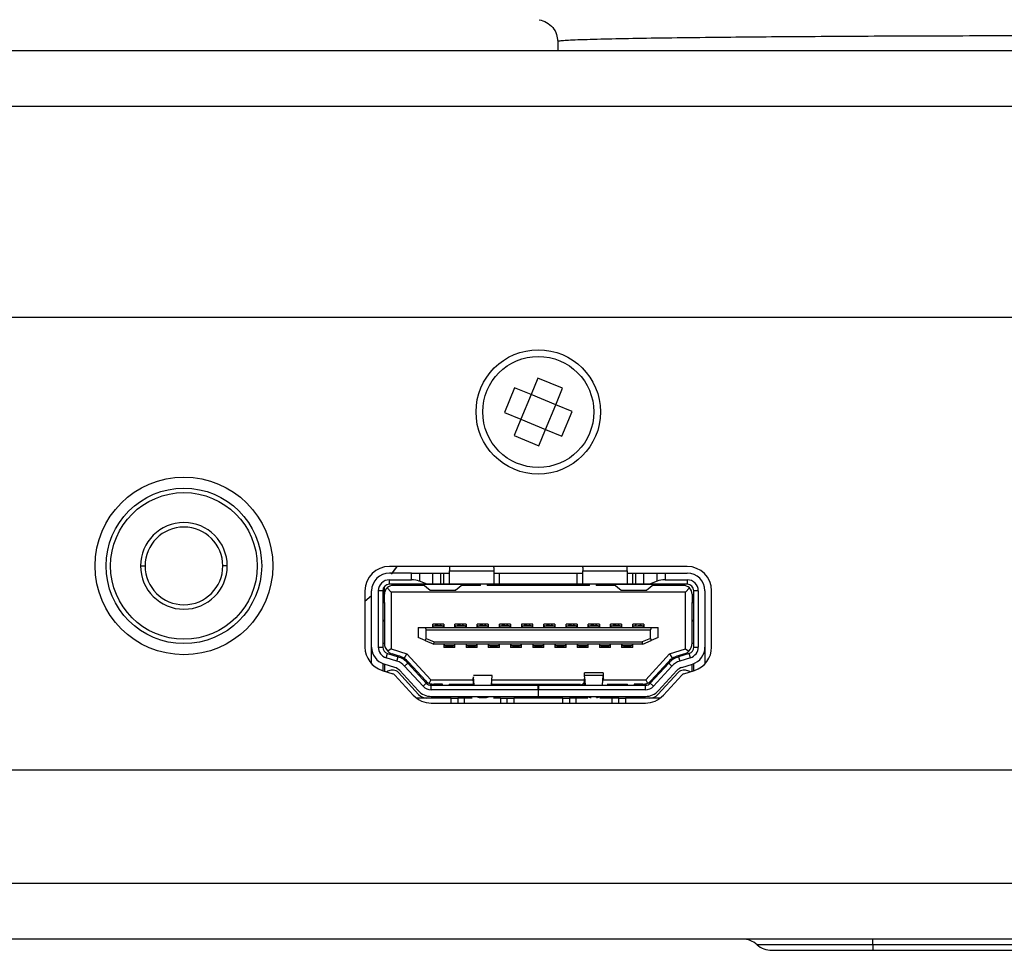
# Model space of a CAD drawing. Header units: millimetres. Extents: x 36 to 747, y 24 to 484.
# Tile 10 of 14: x 561 to 605, y 302 to 344. Entities that reach past the tile are written whole.
import ezdxf

# ---------------------------------------------------------------- set-up
doc = ezdxf.new("R2010")
doc.units = ezdxf.units.MM

msp = doc.modelspace()

# ---------------------------------------------------------------- linework, layer by layer
at = {"color": 7, "linetype": 'Continuous', "lineweight": 25}
for p, q in [((585.097, 343.079), (585.105, 342.661)), ((534.274, 342.661), (684.274, 342.661)), ((534.274, 340.161), (684.274, 340.161)), ((538.074, 330.661), (680.474, 330.661)), ((583.159, 327.481), (582.699, 326.373)), ((583.898, 327.175), (583.159, 327.481)), ((584.205, 327.914), (583.898, 327.175)), ((585.313, 327.454), (584.205, 327.914)), ((583.898, 327.175), (583.438, 326.066)), ((585.007, 326.715), (583.898, 327.175)), ((585.007, 326.715), (585.313, 327.454)), ((584.547, 325.607), (585.007, 326.715)), ((585.746, 326.409), (585.007, 326.715)), ((582.699, 326.373), (583.438, 326.066)), ((585.286, 325.3), (585.746, 326.409)), ((583.438, 326.066), (583.132, 325.327)), ((583.438, 326.066), (584.547, 325.607)), ((583.132, 325.327), (584.24, 324.868)), ((584.24, 324.868), (584.547, 325.607)), ((584.547, 325.607), (585.286, 325.3)), ((566.324, 319.461), (566.524, 319.461)), ((570.224, 319.461), (570.024, 319.461)), ((590.922, 319.436), (577.522, 319.436)), ((578.515, 319.136), (577.522, 319.136)), ((578.515, 318.836), (578.515, 319.136)), ((578.515, 319.136), (578.869, 319.136)), ((578.869, 319.136), (579.476, 319.136)), ((578.869, 319.136), (578.869, 318.777)), ((579.476, 319.136), (579.83, 319.136)), ((579.476, 318.636), (579.476, 319.136)), ((579.83, 319.136), (579.972, 319.136)), ((579.83, 318.636), (579.83, 319.136)), ((579.972, 319.136), (580.222, 319.136)), ((579.972, 318.636), (579.972, 319.136)), ((580.222, 319.436), (580.222, 319.236)), ((580.222, 319.236), (582.222, 319.236)), ((580.222, 318.636), (580.222, 319.236)), ((582.222, 319.386), (582.222, 319.236)), ((582.222, 319.236), (582.222, 318.636)), ((582.222, 319.136), (582.472, 319.136)), ((582.472, 319.136), (585.972, 319.136)), ((582.472, 318.636), (582.472, 319.136)), ((585.972, 319.136), (586.222, 319.136)), ((585.972, 318.636), (585.972, 319.136)), ((586.222, 319.386), (586.222, 319.236)), ((586.222, 319.236), (588.222, 319.236)), ((586.222, 318.636), (586.222, 319.236)), ((588.222, 319.236), (588.222, 319.436)), ((588.222, 319.236), (588.222, 318.636)), ((588.222, 319.136), (588.472, 319.136)), ((588.472, 319.136), (588.615, 319.136)), ((588.472, 318.636), (588.472, 319.136)), ((588.615, 319.136), (588.969, 319.136)), ((588.615, 318.636), (588.615, 319.136)), ((588.969, 319.136), (589.576, 319.136)), ((588.969, 318.636), (588.969, 319.136)), ((589.576, 318.777), (589.576, 319.136)), ((589.93, 319.136), (589.93, 318.836)), ((589.93, 319.136), (590.922, 319.136)), ((577.522, 318.836), (578.515, 318.836)), ((577.522, 318.636), (577.522, 318.836)), ((579.222, 318.636), (577.522, 318.636)), ((578.372, 318.636), (578.372, 318.586)), ((578.822, 318.636), (578.822, 318.586)), ((579.222, 318.636), (578.869, 318.777)), ((579.022, 318.636), (579.022, 318.633)), ((579.022, 318.632), (579.022, 318.633)), ((579.022, 318.633), (580.822, 318.633)), ((579.022, 318.632), (579.351, 318.374)), ((579.476, 318.636), (579.222, 318.636)), ((579.83, 318.636), (579.476, 318.636)), ((579.972, 318.636), (579.83, 318.636)), ((580.222, 318.636), (579.972, 318.636)), ((582.222, 318.636), (580.222, 318.636)), ((580.494, 318.374), (580.822, 318.632)), ((580.822, 318.633), (580.822, 318.636)), ((580.822, 318.633), (580.822, 318.632)), ((581.622, 318.586), (581.622, 318.636)), ((581.922, 318.636), (581.922, 318.586)), ((582.472, 318.636), (582.222, 318.636)), ((585.972, 318.636), (582.472, 318.636)), ((583.422, 318.586), (583.422, 318.636)), ((585.022, 318.636), (585.022, 318.586)), ((586.222, 318.636), (585.972, 318.636)), ((588.222, 318.636), (586.222, 318.636)), ((586.484, 318.586), (586.484, 318.636)), ((586.522, 318.586), (586.522, 318.636)), ((586.822, 318.636), (586.822, 318.586)), ((586.984, 318.586), (586.984, 318.636)), ((587.622, 318.636), (587.622, 318.633)), ((587.622, 318.632), (587.622, 318.633)), ((587.622, 318.633), (589.422, 318.633)), ((587.622, 318.632), (587.951, 318.374)), ((588.472, 318.636), (588.222, 318.636)), ((588.615, 318.636), (588.472, 318.636)), ((588.969, 318.636), (588.615, 318.636)), ((589.222, 318.636), (588.969, 318.636)), ((589.094, 318.374), (589.422, 318.632)), ((589.576, 318.777), (589.222, 318.636)), ((590.922, 318.636), (589.222, 318.636)), ((589.422, 318.633), (589.422, 318.636)), ((589.422, 318.633), (589.422, 318.632)), ((589.622, 318.586), (589.622, 318.636)), ((589.93, 318.836), (590.922, 318.836)), ((590.072, 318.586), (590.072, 318.636)), ((590.922, 318.836), (590.922, 318.636)), ((576.422, 318.336), (576.422, 315.806)), ((576.722, 315.806), (576.722, 318.336)), ((577.022, 318.336), (577.022, 315.806)), ((577.222, 318.336), (577.022, 318.336)), ((577.222, 318.336), (577.222, 315.806)), ((577.297, 318.186), (577.297, 318.534)), ((577.297, 317.811), (577.297, 318.186)), ((577.597, 318.286), (577.415, 318.469)), ((590.847, 318.286), (577.597, 318.286)), ((577.597, 318.286), (577.597, 315.73)), ((579.082, 318.586), (577.697, 318.586)), ((579.351, 318.374), (580.494, 318.374)), ((579.359, 318.372), (579.351, 318.374)), ((579.359, 318.37), (580.486, 318.37)), ((580.494, 318.374), (580.486, 318.371)), ((581.622, 318.586), (580.763, 318.586)), ((586.522, 318.586), (581.922, 318.586)), ((587.682, 318.586), (586.822, 318.586)), ((587.951, 318.374), (589.094, 318.374)), ((587.959, 318.37), (587.951, 318.374)), ((587.959, 318.37), (589.086, 318.37)), ((589.094, 318.374), (589.086, 318.37)), ((590.747, 318.586), (589.363, 318.586)), ((590.847, 318.286), (591.03, 318.469)), ((590.847, 315.73), (590.847, 318.286)), ((591.147, 318.186), (591.147, 317.811)), ((591.422, 318.336), (591.222, 318.336)), ((591.222, 315.806), (591.222, 318.336)), ((591.422, 318.336), (591.422, 315.806)), ((591.722, 318.336), (591.722, 315.806)), ((592.022, 315.806), (592.022, 318.336)), ((576.722, 318.126), (576.422, 317.86)), ((576.722, 318.121), (576.422, 317.856)), ((577.222, 317.811), (577.297, 317.811)), ((577.297, 317.811), (577.297, 317.011)), ((591.147, 317.011), (591.147, 317.811)), ((591.147, 317.811), (591.222, 317.811)), ((577.222, 317.011), (577.297, 317.011)), ((577.222, 316.986), (577.298, 316.986)), ((577.297, 317.011), (577.297, 315.981)), ((591.147, 315.981), (591.147, 317.011)), ((591.147, 317.011), (591.222, 317.011)), ((591.147, 316.986), (591.222, 316.986)), ((578.822, 316.686), (578.822, 316.236)), ((578.822, 316.686), (579.137, 316.686)), ((579.137, 316.686), (579.172, 316.586)), ((579.137, 316.686), (589.307, 316.686)), ((579.172, 316.586), (589.272, 316.586)), ((579.172, 316.195), (579.172, 316.586)), ((579.472, 316.686), (579.472, 316.831)), ((579.972, 316.831), (579.472, 316.831)), ((579.497, 316.761), (579.472, 316.761)), ((579.497, 316.686), (579.497, 316.761)), ((579.497, 316.761), (579.947, 316.761)), ((579.642, 316.831), (579.587, 316.775)), ((579.858, 316.775), (579.802, 316.831)), ((579.947, 316.761), (579.947, 316.686)), ((579.972, 316.761), (579.947, 316.761)), ((579.972, 316.831), (579.972, 316.686)), ((580.472, 316.686), (580.472, 316.831)), ((580.972, 316.831), (580.472, 316.831)), ((580.497, 316.761), (580.472, 316.761)), ((580.497, 316.686), (580.497, 316.761)), ((580.497, 316.761), (580.947, 316.761)), ((580.642, 316.831), (580.587, 316.775)), ((580.858, 316.775), (580.802, 316.831)), ((580.947, 316.761), (580.947, 316.686)), ((580.972, 316.761), (580.947, 316.761)), ((580.972, 316.831), (580.972, 316.686)), ((581.472, 316.686), (581.472, 316.831)), ((581.972, 316.831), (581.472, 316.831)), ((581.497, 316.761), (581.472, 316.761)), ((581.497, 316.686), (581.497, 316.761)), ((581.497, 316.761), (581.947, 316.761)), ((581.642, 316.831), (581.587, 316.775)), ((581.858, 316.775), (581.802, 316.831)), ((581.947, 316.761), (581.947, 316.686)), ((581.972, 316.761), (581.947, 316.761)), ((581.972, 316.831), (581.972, 316.686)), ((582.472, 316.686), (582.472, 316.831)), ((582.972, 316.831), (582.472, 316.831)), ((582.497, 316.761), (582.472, 316.761)), ((582.497, 316.686), (582.497, 316.761)), ((582.497, 316.761), (582.947, 316.761)), ((582.642, 316.831), (582.587, 316.775)), ((582.858, 316.775), (582.802, 316.831)), ((582.947, 316.761), (582.947, 316.686)), ((582.972, 316.761), (582.947, 316.761)), ((582.972, 316.831), (582.972, 316.686)), ((583.472, 316.831), (583.472, 316.686)), ((583.972, 316.831), (583.472, 316.831)), ((583.472, 316.761), (583.497, 316.761)), ((583.497, 316.761), (583.497, 316.686)), ((583.497, 316.761), (583.947, 316.761)), ((583.642, 316.831), (583.587, 316.775)), ((583.858, 316.775), (583.802, 316.831)), ((583.947, 316.761), (583.947, 316.686)), ((583.947, 316.761), (583.972, 316.761)), ((583.972, 316.686), (583.972, 316.831)), ((584.472, 316.686), (584.472, 316.831)), ((584.972, 316.831), (584.472, 316.831)), ((584.497, 316.761), (584.472, 316.761)), ((584.497, 316.686), (584.497, 316.761)), ((584.497, 316.761), (584.947, 316.761)), ((584.642, 316.831), (584.587, 316.775)), ((584.858, 316.775), (584.802, 316.831)), ((584.947, 316.761), (584.947, 316.686)), ((584.972, 316.761), (584.947, 316.761)), ((584.972, 316.831), (584.972, 316.686)), ((585.472, 316.686), (585.472, 316.831)), ((585.972, 316.831), (585.472, 316.831)), ((585.497, 316.761), (585.472, 316.761)), ((585.497, 316.686), (585.497, 316.761)), ((585.497, 316.761), (585.947, 316.761)), ((585.642, 316.831), (585.587, 316.775)), ((585.858, 316.775), (585.802, 316.831)), ((585.947, 316.761), (585.947, 316.686)), ((585.972, 316.761), (585.947, 316.761)), ((585.972, 316.831), (585.972, 316.686)), ((586.472, 316.686), (586.472, 316.831)), ((586.972, 316.831), (586.472, 316.831)), ((586.497, 316.761), (586.472, 316.761)), ((586.497, 316.686), (586.497, 316.761)), ((586.497, 316.761), (586.947, 316.761)), ((586.642, 316.831), (586.587, 316.775)), ((586.858, 316.775), (586.802, 316.831)), ((586.947, 316.761), (586.947, 316.686)), ((586.972, 316.761), (586.947, 316.761)), ((586.972, 316.831), (586.972, 316.686)), ((587.472, 316.686), (587.472, 316.831)), ((587.972, 316.831), (587.472, 316.831)), ((587.497, 316.761), (587.472, 316.761)), ((587.497, 316.686), (587.497, 316.761)), ((587.497, 316.761), (587.947, 316.761)), ((587.642, 316.831), (587.587, 316.775)), ((587.858, 316.775), (587.802, 316.831)), ((587.947, 316.761), (587.947, 316.686)), ((587.972, 316.761), (587.947, 316.761)), ((587.972, 316.831), (587.972, 316.686)), ((588.472, 316.686), (588.472, 316.831)), ((588.972, 316.831), (588.472, 316.831)), ((588.497, 316.761), (588.472, 316.761)), ((588.497, 316.686), (588.497, 316.761)), ((588.497, 316.761), (588.947, 316.761)), ((588.642, 316.831), (588.586, 316.774)), ((588.858, 316.775), (588.802, 316.831)), ((588.947, 316.761), (588.947, 316.686)), ((588.972, 316.761), (588.947, 316.761)), ((588.972, 316.831), (588.972, 316.686)), ((589.307, 316.686), (589.272, 316.586)), ((589.272, 316.195), (589.272, 316.586)), ((589.307, 316.686), (589.622, 316.686)), ((589.622, 316.236), (589.622, 316.686)), ((577.298, 315.961), (577.222, 315.961)), ((579.137, 316.101), (578.822, 316.236)), ((579.137, 316.101), (579.172, 316.195)), ((579.137, 316.101), (579.522, 315.936)), ((579.172, 316.195), (579.543, 316.036)), ((579.522, 315.936), (579.543, 316.036)), ((579.543, 316.036), (588.902, 316.036)), ((589.272, 316.195), (588.902, 316.036)), ((588.922, 315.936), (588.902, 316.036)), ((588.922, 315.936), (589.307, 316.101)), ((589.272, 316.195), (589.307, 316.101)), ((589.622, 316.236), (589.307, 316.101)), ((591.222, 315.961), (591.147, 315.961)), ((576.722, 315.051), (576.722, 315.806)), ((577.022, 315.806), (577.222, 315.806)), ((577.372, 315.329), (577.432, 315.52)), ((577.432, 315.52), (577.917, 315.366)), ((577.597, 315.73), (577.45, 315.621)), ((577.597, 315.73), (578.312, 315.504)), ((588.922, 315.936), (579.522, 315.936)), ((579.972, 315.936), (579.972, 315.791)), ((579.972, 315.861), (579.997, 315.861)), ((580.472, 315.791), (579.972, 315.791)), ((579.997, 315.861), (579.997, 315.936)), ((580.447, 315.861), (579.997, 315.861)), ((580.087, 315.846), (580.142, 315.791)), ((580.087, 315.846), (580.358, 315.846)), ((580.097, 315.791), (580.097, 315.836)), ((580.302, 315.791), (580.358, 315.846)), ((580.347, 315.836), (580.347, 315.791)), ((580.447, 315.936), (580.447, 315.861)), ((580.447, 315.861), (580.472, 315.861)), ((580.472, 315.791), (580.472, 315.936)), ((580.972, 315.936), (580.972, 315.791)), ((580.972, 315.861), (580.997, 315.861)), ((581.472, 315.791), (580.972, 315.791)), ((580.997, 315.861), (580.997, 315.936)), ((581.447, 315.861), (580.997, 315.861)), ((581.087, 315.846), (581.142, 315.791)), ((581.097, 315.791), (581.097, 315.836)), ((581.302, 315.791), (581.358, 315.846)), ((581.347, 315.836), (581.347, 315.791)), ((581.447, 315.936), (581.447, 315.861)), ((581.447, 315.861), (581.472, 315.861)), ((581.472, 315.791), (581.472, 315.936)), ((581.972, 315.936), (581.972, 315.791)), ((581.972, 315.861), (581.997, 315.861)), ((582.472, 315.791), (581.972, 315.791)), ((581.997, 315.861), (581.997, 315.936)), ((582.447, 315.861), (581.997, 315.861)), ((582.087, 315.846), (582.142, 315.791)), ((582.097, 315.791), (582.097, 315.836)), ((582.302, 315.791), (582.358, 315.846)), ((582.347, 315.836), (582.347, 315.791)), ((582.447, 315.936), (582.447, 315.861)), ((582.447, 315.861), (582.472, 315.861)), ((582.472, 315.791), (582.472, 315.936)), ((582.972, 315.936), (582.972, 315.791)), ((582.997, 315.861), (582.972, 315.861)), ((583.472, 315.791), (582.972, 315.791)), ((582.997, 315.861), (582.997, 315.936)), ((583.447, 315.861), (582.997, 315.861)), ((583.087, 315.846), (583.142, 315.791)), ((583.097, 315.791), (583.097, 315.836)), ((583.302, 315.791), (583.358, 315.846)), ((583.347, 315.836), (583.347, 315.791)), ((583.447, 315.861), (583.447, 315.936)), ((583.472, 315.861), (583.447, 315.861)), ((583.472, 315.791), (583.472, 315.936)), ((583.972, 315.936), (583.972, 315.791)), ((583.972, 315.861), (583.997, 315.861)), ((584.472, 315.791), (583.972, 315.791)), ((583.997, 315.861), (583.997, 315.936)), ((584.447, 315.861), (583.997, 315.861)), ((584.087, 315.846), (584.142, 315.791)), ((584.097, 315.791), (584.097, 315.836)), ((584.302, 315.791), (584.358, 315.846)), ((584.347, 315.836), (584.347, 315.791)), ((584.447, 315.936), (584.447, 315.861)), ((584.447, 315.861), (584.472, 315.861)), ((584.472, 315.791), (584.472, 315.936)), ((584.972, 315.936), (584.972, 315.791)), ((584.972, 315.861), (584.997, 315.861)), ((585.472, 315.791), (584.972, 315.791)), ((584.997, 315.861), (584.997, 315.936)), ((585.447, 315.861), (584.997, 315.861)), ((585.087, 315.846), (585.142, 315.791)), ((585.087, 315.846), (585.358, 315.846)), ((585.097, 315.791), (585.097, 315.836)), ((585.302, 315.791), (585.358, 315.846)), ((585.347, 315.836), (585.347, 315.791)), ((585.447, 315.936), (585.447, 315.861)), ((585.447, 315.861), (585.472, 315.861)), ((585.472, 315.791), (585.472, 315.936)), ((585.972, 315.936), (585.972, 315.791)), ((585.972, 315.861), (585.997, 315.861)), ((586.472, 315.791), (585.972, 315.791)), ((585.997, 315.861), (585.997, 315.936)), ((586.447, 315.861), (585.997, 315.861)), ((586.087, 315.846), (586.142, 315.791)), ((586.097, 315.791), (586.097, 315.836)), ((586.302, 315.791), (586.358, 315.846)), ((586.347, 315.836), (586.347, 315.791)), ((586.447, 315.936), (586.447, 315.861)), ((586.447, 315.861), (586.472, 315.861)), ((586.472, 315.791), (586.472, 315.936)), ((586.972, 315.936), (586.972, 315.791)), ((586.972, 315.861), (586.997, 315.861)), ((587.472, 315.791), (586.972, 315.791)), ((586.997, 315.861), (586.997, 315.936)), ((587.447, 315.861), (586.997, 315.861)), ((587.087, 315.846), (587.142, 315.791)), ((587.087, 315.846), (587.358, 315.846)), ((587.097, 315.791), (587.097, 315.836)), ((587.302, 315.791), (587.358, 315.846)), ((587.347, 315.836), (587.347, 315.791)), ((587.447, 315.936), (587.447, 315.861)), ((587.447, 315.861), (587.472, 315.861)), ((587.472, 315.791), (587.472, 315.936)), ((587.972, 315.936), (587.972, 315.791)), ((587.972, 315.861), (587.997, 315.861)), ((588.472, 315.791), (587.972, 315.791)), ((587.997, 315.861), (587.997, 315.936)), ((588.447, 315.861), (587.997, 315.861)), ((588.087, 315.846), (588.142, 315.791)), ((588.097, 315.791), (588.097, 315.836)), ((588.302, 315.791), (588.358, 315.846)), ((588.347, 315.836), (588.347, 315.791)), ((588.447, 315.936), (588.447, 315.861)), ((588.447, 315.861), (588.472, 315.861)), ((588.472, 315.791), (588.472, 315.936)), ((590.133, 315.504), (590.847, 315.73)), ((591.013, 315.52), (590.528, 315.366)), ((590.847, 315.73), (590.995, 315.621)), ((591.073, 315.329), (591.013, 315.52)), ((591.222, 315.806), (591.422, 315.806)), ((591.722, 315.806), (591.722, 315.051)), ((577.857, 315.176), (577.372, 315.329)), ((577.92, 315.418), (577.647, 315.504)), ((577.857, 315.176), (577.917, 315.366)), ((578.18, 315.297), (578.312, 315.504)), ((578.353, 315.089), (578.206, 314.953)), ((578.312, 315.504), (579.382, 314.336)), ((578.353, 315.089), (579.183, 314.183)), ((579.146, 314.298), (578.399, 315.112)), ((589.063, 314.336), (590.133, 315.504)), ((589.262, 314.183), (590.092, 315.089)), ((590.046, 315.112), (589.299, 314.298)), ((590.239, 314.953), (590.092, 315.089)), ((590.133, 315.504), (590.265, 315.297)), ((590.798, 315.504), (590.525, 315.418)), ((590.528, 315.366), (590.588, 315.176)), ((591.073, 315.329), (590.588, 315.176)), ((577.191, 314.757), (577.676, 314.603)), ((577.222, 315.064), (577.222, 314.747)), ((577.767, 314.89), (577.282, 315.043)), ((577.297, 315.038), (577.297, 314.723)), ((577.707, 314.762), (577.597, 314.762)), ((577.928, 314.665), (578.837, 313.673)), ((578.815, 313.845), (577.985, 314.751)), ((579.036, 314.048), (578.206, 314.953)), ((587.148, 314.649), (586.306, 314.649)), ((587.15, 314.631), (587.15, 314.638)), ((590.239, 314.953), (589.409, 314.048)), ((589.608, 313.673), (590.517, 314.665)), ((590.46, 314.751), (589.63, 313.845)), ((590.678, 314.89), (591.163, 315.043)), ((590.847, 314.762), (590.738, 314.762)), ((590.769, 314.603), (591.254, 314.757)), ((591.147, 314.723), (591.147, 315.038)), ((591.222, 314.747), (591.222, 315.064)), ((577.764, 314.548), (578.594, 313.642)), ((579.036, 314.048), (579.183, 314.183)), ((579.382, 314.336), (579.313, 314.178)), ((579.382, 314.336), (581.296, 314.336)), ((581.299, 314.404), (581.288, 314.126)), ((581.306, 314.463), (581.299, 314.404)), ((581.304, 314.137), (581.299, 314.404)), ((582.141, 314.53), (581.308, 314.53)), ((581.331, 314.096), (581.308, 314.474)), ((582.114, 314.096), (582.141, 314.53)), ((582.129, 314.336), (586.286, 314.336)), ((586.287, 314.362), (586.28, 314.197)), ((586.287, 314.126), (586.298, 314.4)), ((586.298, 314.4), (586.304, 314.136)), ((587.141, 314.531), (586.308, 314.53)), ((586.308, 314.474), (586.308, 314.53)), ((586.308, 314.474), (586.331, 314.096)), ((587.114, 314.096), (587.141, 314.53)), ((587.129, 314.336), (589.063, 314.336)), ((589.063, 314.336), (589.132, 314.178)), ((589.409, 314.048), (589.262, 314.183)), ((589.851, 313.642), (590.681, 314.548)), ((579.404, 313.886), (579.404, 314.086)), ((579.404, 314.086), (584.212, 314.086)), ((584.212, 313.886), (579.404, 313.886)), ((579.906, 314.136), (579.514, 314.136)), ((579.906, 314.086), (579.906, 314.136)), ((580.206, 314.136), (581.288, 314.136)), ((580.206, 314.136), (580.206, 314.086)), ((581.142, 314.086), (581.307, 314.086)), ((581.222, 314.136), (581.222, 314.086)), ((581.304, 314.137), (581.307, 314.086)), ((581.331, 314.096), (581.332, 314.086)), ((582.113, 314.086), (582.114, 314.096)), ((582.114, 314.096), (582.114, 314.086)), ((582.114, 314.086), (582.302, 314.086)), ((582.115, 314.123), (582.143, 314.123)), ((582.143, 314.149), (582.117, 314.149)), ((582.143, 314.149), (582.117, 314.149)), ((582.143, 314.149), (582.143, 314.149)), ((582.143, 314.136), (586.125, 314.136)), ((582.222, 314.136), (582.222, 314.086)), ((584.212, 313.886), (584.212, 314.086)), ((584.212, 314.086), (584.232, 314.086)), ((584.212, 313.886), (584.212, 313.586)), ((584.232, 314.086), (584.232, 313.886)), ((584.232, 314.086), (589.041, 314.086)), ((589.041, 313.886), (584.232, 313.886)), ((584.232, 313.586), (584.232, 313.886)), ((586.142, 314.086), (586.143, 314.086)), ((586.269, 314.17), (586.143, 314.086)), ((587.114, 314.096), (587.114, 314.086)), ((587.32, 314.136), (588.239, 314.136)), ((588.239, 314.086), (588.239, 314.136)), ((588.931, 314.136), (588.539, 314.136)), ((588.539, 314.136), (588.539, 314.086)), ((589.041, 313.886), (589.041, 314.086)), ((580.297, 313.511), (578.738, 313.511)), ((579.404, 313.586), (584.212, 313.586)), ((580.297, 313.511), (580.597, 313.511)), ((580.897, 313.511), (580.597, 313.511)), ((580.597, 313.511), (580.597, 313.286)), ((581.241, 313.511), (580.897, 313.511)), ((581.608, 313.539), (581.837, 313.539)), ((582.522, 313.511), (582.204, 313.511)), ((582.522, 313.511), (582.822, 313.511)), ((582.822, 313.511), (583.122, 313.511)), ((582.822, 313.286), (582.822, 313.511)), ((585.322, 313.511), (583.122, 313.511)), ((584.232, 313.586), (584.212, 313.586)), ((584.232, 313.586), (589.041, 313.586)), ((585.322, 313.511), (585.622, 313.511)), ((585.922, 313.511), (585.622, 313.511)), ((585.622, 313.511), (585.622, 313.286)), ((586.448, 313.511), (585.922, 313.511)), ((587.547, 313.511), (586.997, 313.511)), ((587.847, 313.511), (587.547, 313.511)), ((587.847, 313.511), (588.147, 313.511)), ((587.847, 313.286), (587.847, 313.511)), ((589.707, 313.511), (588.147, 313.511)), ((579.404, 313.286), (589.041, 313.286)), ((680.474, 310.261), (538.074, 310.261)), ((684.274, 305.161), (534.274, 305.161)), ((684.274, 302.661), (534.274, 302.661)), ((599.274, 302.411), (599.274, 302.661)), ((599.274, 302.411), (594.069, 302.411)), ((619.274, 302.411), (599.274, 302.411)), ((599.274, 302.411), (599.274, 302.161)), ((599.274, 302.161), (619.274, 302.161)), ((604.774, 302.161), (604.774, 302.158))]:
    msp.add_line(p, q, dxfattribs=at)
at = {"color": 1, "linetype": 'Continuous', "lineweight": 25}
for p, q in [((579.722, 316.775), (579.587, 316.775)), ((579.722, 316.775), (579.858, 316.775)), ((580.722, 316.775), (580.587, 316.775)), ((580.722, 316.775), (580.858, 316.775)), ((581.722, 316.775), (581.587, 316.775)), ((581.722, 316.775), (581.858, 316.775)), ((582.722, 316.775), (582.587, 316.775)), ((582.722, 316.775), (582.858, 316.775)), ((583.722, 316.775), (583.587, 316.775)), ((583.722, 316.775), (583.858, 316.775)), ((584.722, 316.775), (584.587, 316.775)), ((584.722, 316.775), (584.858, 316.775)), ((585.722, 316.775), (585.587, 316.775)), ((585.722, 316.775), (585.858, 316.775)), ((586.722, 316.775), (586.587, 316.775)), ((586.722, 316.775), (586.858, 316.775)), ((587.722, 316.775), (587.587, 316.775)), ((587.722, 316.775), (587.858, 316.775)), ((588.722, 316.775), (588.858, 316.775)), ((581.331, 314.086), (581.331, 314.096)), ((586.143, 314.086), (586.143, 314.086)), ((580.297, 313.286), (580.297, 313.511)), ((580.897, 313.286), (580.897, 313.511)), ((581.608, 313.586), (581.608, 313.539)), ((581.837, 313.539), (581.837, 313.586)), ((582.522, 313.511), (582.522, 313.286)), ((583.122, 313.511), (583.122, 313.286)), ((585.322, 313.286), (585.322, 313.511)), ((585.922, 313.286), (585.922, 313.511)), ((586.837, 313.539), (586.837, 313.586)), ((587.547, 313.286), (587.547, 313.511)), ((588.147, 313.511), (588.147, 313.286))]:
    msp.add_line(p, q, dxfattribs=at)
at = {"color": 7, "linetype": 'Continuous', "lineweight": 25, "flags": 128}
for points in [[(577.856, 319.436), (577.84, 319.412), (577.6, 319.086)], [(577.859, 319.436), (577.84, 319.408), (577.603, 319.086)], [(582.222, 319.386), (582.227, 319.435), (582.228, 319.436)], [(586.222, 319.386), (586.218, 319.435), (586.217, 319.436)], [(589.576, 319.136), (589.612, 319.136), (589.652, 319.136), (589.694, 319.136), (589.738, 319.136), (589.784, 319.136), (589.832, 319.136), (589.881, 319.136), (589.93, 319.136)], [(581.087, 315.846), (581.097, 315.846), (581.127, 315.846), (581.171, 315.846), (581.222, 315.846), (581.274, 315.846), (581.318, 315.846), (581.348, 315.846), (581.358, 315.846)], [(582.087, 315.846), (582.097, 315.846), (582.127, 315.846), (582.171, 315.846), (582.222, 315.846), (582.274, 315.846), (582.318, 315.846), (582.348, 315.846), (582.358, 315.846)], [(583.358, 315.846), (583.348, 315.846), (583.318, 315.846), (583.274, 315.846), (583.222, 315.846), (583.171, 315.846), (583.127, 315.846), (583.097, 315.846), (583.087, 315.846)], [(584.087, 315.846), (584.097, 315.846), (584.127, 315.846), (584.171, 315.846), (584.222, 315.846), (584.274, 315.846), (584.318, 315.846), (584.348, 315.846), (584.358, 315.846)], [(586.087, 315.846), (586.097, 315.846), (586.127, 315.846), (586.171, 315.846), (586.222, 315.846), (586.274, 315.846), (586.318, 315.846), (586.348, 315.846), (586.358, 315.846)], [(588.087, 315.846), (588.097, 315.846), (588.127, 315.846), (588.171, 315.846), (588.222, 315.846), (588.274, 315.846), (588.318, 315.846), (588.348, 315.846), (588.358, 315.846)]]:
    msp.add_lwpolyline(points, dxfattribs=at)
at = {"color": 7, "linetype": 'Continuous', "lineweight": 25}
for centre, radius in [((584.222, 326.391), 2.8), ((584.222, 326.391), 2.5), ((568.274, 319.461), 4), ((568.274, 319.461), 3.5), ((568.274, 319.461), 3.3)]:
    msp.add_circle(centre, radius, dxfattribs=at)
for centre, radius, start, end in [((568.274, 319.461), 1.95, 0, 180), ((568.274, 319.461), 1.75, 0, 180), ((568.274, 319.461), 1.95, 180, 0), ((568.274, 319.461), 1.75, 180, 0), ((577.522, 318.336), 1.1, 90, 179.9999), ((577.522, 318.336), 0.8, 90, 179.9999), ((590.922, 318.336), 1.1, 0, 90), ((590.922, 318.336), 0.8, 360, 90), ((577.522, 318.336), 0.5, 90.0002, 180), ((577.522, 318.336), 0.3, 90.0002, 179.9998), ((590.922, 318.336), 0.5, 360, 90), ((590.922, 318.336), 0.3, 360, 90), ((577.697, 318.186), 0.4, 135, 180), ((577.697, 318.186), 0.4, 90, 135), ((590.747, 318.186), 0.4, 45, 90), ((590.747, 318.186), 0.4, 0, 45), ((577.797, 315.981), 0.5, 180, 225.9766), ((590.647, 315.981), 0.5, 314.0234, 0), ((577.522, 315.806), 1.1, 180, 252.4744), ((577.522, 315.806), 0.8, 180, 252.4744), ((577.522, 315.806), 0.5, 180.0001, 252.4743), ((577.522, 315.806), 0.3, 180.0003, 252.4743), ((577.797, 315.981), 0.5, 225.9766, 252.4744), ((590.647, 315.981), 0.5, 287.5259, 314.0234), ((590.922, 315.806), 0.3, 287.5259, 0), ((590.922, 315.806), 0.5, 287.5257, 0), ((590.922, 315.806), 0.8, 287.5256, 0), ((590.922, 315.806), 1.1, 287.5256, 0), ((577.616, 314.413), 0.8, 42.5105, 72.4744), ((577.616, 314.413), 1, 42.5106, 72.4743), ((577.588, 314.369), 1.1, 57.4924, 72.4744), ((577.588, 314.369), 1.1, 42.5105, 57.4924), ((590.857, 314.369), 1.1, 122.5076, 137.4896), ((590.829, 314.413), 1, 107.5256, 137.4895), ((590.829, 314.413), 0.8, 107.5256, 137.4895), ((590.857, 314.369), 1.1, 107.5256, 122.5076), ((577.597, 314.462), 0.3, 90, 130.5343), ((577.707, 314.462), 0.3, 42.5105, 89.9999), ((577.616, 314.413), 0.5, 42.5105, 72.4743), ((590.829, 314.413), 0.5, 107.5256, 137.4895), ((590.738, 314.462), 0.3, 90.0001, 137.4895), ((590.847, 314.462), 0.3, 49.4657, 89.9999), ((577.616, 314.413), 0.2, 42.5105, 72.4742), ((579.514, 314.636), 0.5, 222.5105, 246.2552), ((579.404, 314.386), 0.3, 222.5108, 269.9998), ((589.041, 314.386), 0.3, 270.0003, 317.4896), ((588.931, 314.636), 0.5, 293.7448, 317.4896), ((590.829, 314.413), 0.2, 107.5256, 137.4893), ((579.404, 314.386), 0.8, 222.5105, 270), ((579.404, 314.386), 0.5, 222.5106, 269.9999), ((579.514, 314.636), 0.5, 246.2552, 269.9992), ((588.931, 314.636), 0.5, 270.0006, 293.7448), ((589.041, 314.386), 0.5, 270.0001, 317.4896), ((589.041, 314.386), 0.8, 270, 317.4895), ((579.404, 314.386), 1.1, 222.5105, 270), ((579.206, 314.011), 0.5, 222.5105, 270), ((581.601, 313.92), 0.381, 241.621, 270.9861), ((581.844, 313.919), 0.381, 268.9981, 298.6663), ((586.601, 313.918), 0.38, 240.9876, 271.0212), ((586.844, 313.918), 0.38, 268.9788, 299.0124), ((589.041, 314.386), 1.1, 270, 317.4895), ((589.239, 314.011), 0.5, 270, 317.4895), ((593.408, 301.661), 1, 48.5904, 90), ((594.73, 303.161), 1, 228.5904, 270.0001)]:
    msp.add_arc(centre, radius, start, end, dxfattribs=at)
for centre, major_axis, ratio, start_param, end_param in [((578.515, 318.636), (0.5, 0), 0.4, 0.785398, 1.570796), ((589.93, 318.636), (0.5, 0), 0.4, 1.570796, 2.356195), ((586.287, 314.099), (0.019, 0.55), 0.01869, 5.611878, 6.28383)]:
    msp.add_ellipse(centre, major_axis=major_axis, ratio=ratio, start_param=start_param, end_param=end_param, dxfattribs=at)
for points, knots in [([(584.258, 344.048), (584.374, 344.016), (584.611, 343.952), (584.887, 343.706), (585.064, 343.399), (585.086, 343.176), (585.097, 343.069)], [0, 0, 0, 0, 0.257388, 0.520505, 0.772406, 1, 1, 1, 1]), ([(579.895, 316.761), (579.887, 316.762), (579.873, 316.763), (579.862, 316.772), (579.857, 316.776)], [0, 0, 0, 0, 0.559698, 1, 1, 1, 1]), ([(580.895, 316.761), (580.887, 316.762), (580.873, 316.763), (580.862, 316.772), (580.857, 316.776)], [0, 0, 0, 0, 0.559698, 1, 1, 1, 1]), ([(580.895, 316.761), (580.887, 316.762), (580.873, 316.763), (580.862, 316.772), (580.857, 316.776)], [0, 0, 0, 0, 0.559698, 1, 1, 1, 1]), ([(581.895, 316.761), (581.887, 316.762), (581.873, 316.763), (581.862, 316.772), (581.857, 316.776)], [0, 0, 0, 0, 0.559698, 1, 1, 1, 1]), ([(582.895, 316.761), (582.887, 316.762), (582.873, 316.763), (582.862, 316.772), (582.857, 316.776)], [0, 0, 0, 0, 0.559698, 1, 1, 1, 1]), ([(583.895, 316.761), (583.887, 316.762), (583.873, 316.763), (583.862, 316.772), (583.857, 316.776)], [0, 0, 0, 0, 0.559698, 1, 1, 1, 1]), ([(584.895, 316.761), (584.887, 316.762), (584.873, 316.763), (584.862, 316.772), (584.857, 316.776)], [0, 0, 0, 0, 0.559698, 1, 1, 1, 1]), ([(585.896, 316.761), (585.888, 316.761), (585.873, 316.762), (585.862, 316.772), (585.857, 316.776)], [0, 0, 0, 0, 0.559141, 1, 1, 1, 1]), ([(586.552, 316.761), (586.555, 316.761), (586.562, 316.761), (586.571, 316.764), (586.58, 316.769), (586.585, 316.773), (586.587, 316.775)], [0, 0, 0, 0, 0.247911, 0.50009, 0.752301, 1, 1, 1, 1]), ([(586.895, 316.761), (586.887, 316.762), (586.873, 316.763), (586.862, 316.772), (586.857, 316.776)], [0, 0, 0, 0, 0.559698, 1, 1, 1, 1]), ([(587.895, 316.761), (587.887, 316.762), (587.873, 316.763), (587.862, 316.772), (587.857, 316.776)], [0, 0, 0, 0, 0.559698, 1, 1, 1, 1]), ([(588.722, 316.761), (588.722, 316.761), (588.722, 316.761), (588.722, 316.764), (588.722, 316.769), (588.722, 316.773), (588.722, 316.775)], [0, 0, 0, 0, 0.247506, 0.499747, 0.752241, 1, 1, 1, 1]), ([(588.895, 316.761), (588.887, 316.762), (588.873, 316.763), (588.862, 316.772), (588.857, 316.776)], [0, 0, 0, 0, 0.559455, 1, 1, 1, 1]), ([(580.052, 315.861), (580.055, 315.861), (580.062, 315.86), (580.071, 315.857), (580.08, 315.853), (580.085, 315.848), (580.087, 315.846)], [0, 0, 0, 0, 0.247589, 0.499977, 0.752296, 1, 1, 1, 1]), ([(580.358, 315.846), (580.36, 315.848), (580.365, 315.853), (580.374, 315.857), (580.383, 315.86), (580.39, 315.861), (580.393, 315.861)], [0, 0, 0, 0, 0.247704, 0.500023, 0.752411, 1, 1, 1, 1]), ([(581.052, 315.861), (581.055, 315.861), (581.062, 315.86), (581.071, 315.857), (581.08, 315.853), (581.085, 315.848), (581.087, 315.846)], [0, 0, 0, 0, 0.2475, 0.499857, 0.752209, 1, 1, 1, 1]), ([(581.358, 315.846), (581.36, 315.848), (581.365, 315.853), (581.374, 315.857), (581.383, 315.86), (581.39, 315.861), (581.393, 315.861)], [0, 0, 0, 0, 0.247789, 0.500141, 0.7525, 1, 1, 1, 1]), ([(582.052, 315.861), (582.055, 315.861), (582.062, 315.86), (582.071, 315.857), (582.08, 315.853), (582.085, 315.848), (582.087, 315.846)], [0, 0, 0, 0, 0.2475, 0.499857, 0.752209, 1, 1, 1, 1]), ([(582.358, 315.846), (582.36, 315.848), (582.365, 315.853), (582.374, 315.857), (582.383, 315.86), (582.39, 315.861), (582.393, 315.861)], [0, 0, 0, 0, 0.247789, 0.500141, 0.7525, 1, 1, 1, 1]), ([(583.087, 315.846), (583.085, 315.848), (583.08, 315.853), (583.071, 315.857), (583.062, 315.86), (583.055, 315.861), (583.052, 315.861)], [0, 0, 0, 0, 0.2477, 0.499912, 0.752089, 1, 1, 1, 1]), ([(583.393, 315.861), (583.39, 315.861), (583.383, 315.86), (583.374, 315.857), (583.365, 315.853), (583.36, 315.848), (583.358, 315.846)], [0, 0, 0, 0, 0.2479114, 0.5000899, 0.7523012, 1, 1, 1, 1]), ([(584.052, 315.861), (584.055, 315.861), (584.062, 315.86), (584.071, 315.857), (584.08, 315.853), (584.085, 315.848), (584.087, 315.846)], [0, 0, 0, 0, 0.2475, 0.499857, 0.752209, 1, 1, 1, 1]), ([(584.358, 315.846), (584.36, 315.848), (584.365, 315.853), (584.374, 315.857), (584.383, 315.86), (584.39, 315.861), (584.393, 315.861)], [0, 0, 0, 0, 0.247789, 0.500141, 0.7525, 1, 1, 1, 1]), ([(585.052, 315.861), (585.055, 315.861), (585.062, 315.86), (585.071, 315.857), (585.08, 315.853), (585.085, 315.848), (585.087, 315.846)], [0, 0, 0, 0, 0.247589, 0.499977, 0.752296, 1, 1, 1, 1]), ([(585.358, 315.846), (585.36, 315.848), (585.365, 315.853), (585.374, 315.857), (585.383, 315.86), (585.39, 315.861), (585.393, 315.861)], [0, 0, 0, 0, 0.247704, 0.500023, 0.752411, 1, 1, 1, 1]), ([(586.052, 315.861), (586.055, 315.861), (586.062, 315.86), (586.071, 315.857), (586.08, 315.853), (586.085, 315.848), (586.087, 315.846)], [0, 0, 0, 0, 0.2474995, 0.4998572, 0.752209, 1, 1, 1, 1]), ([(586.358, 315.846), (586.36, 315.848), (586.365, 315.853), (586.374, 315.857), (586.383, 315.86), (586.39, 315.861), (586.393, 315.861)], [0, 0, 0, 0, 0.247789, 0.500141, 0.7525, 1, 1, 1, 1]), ([(587.052, 315.861), (587.055, 315.861), (587.062, 315.86), (587.071, 315.857), (587.08, 315.853), (587.085, 315.848), (587.087, 315.846)], [0, 0, 0, 0, 0.247589, 0.499977, 0.752296, 1, 1, 1, 1]), ([(587.358, 315.846), (587.36, 315.848), (587.365, 315.853), (587.374, 315.857), (587.383, 315.86), (587.39, 315.861), (587.393, 315.861)], [0, 0, 0, 0, 0.247704, 0.500023, 0.752411, 1, 1, 1, 1]), ([(588.052, 315.861), (588.055, 315.861), (588.062, 315.86), (588.071, 315.857), (588.08, 315.853), (588.085, 315.848), (588.087, 315.846)], [0, 0, 0, 0, 0.2475, 0.499857, 0.752209, 1, 1, 1, 1]), ([(588.358, 315.846), (588.36, 315.848), (588.365, 315.853), (588.374, 315.857), (588.383, 315.86), (588.39, 315.861), (588.393, 315.861)], [0, 0, 0, 0, 0.247789, 0.500141, 0.7525, 1, 1, 1, 1]), ([(587.148, 314.649), (587.147, 314.649), (587.147, 314.653), (587.145, 314.637), (587.143, 314.6), (587.142, 314.554), (587.141, 314.531)], [0, 0, 0, 0, 0.022274, 0.348175, 0.67404, 1, 1, 1, 1]), ([(587.165, 314.362), (587.161, 314.377), (587.143, 314.44), (587.158, 314.524), (587.151, 314.595), (587.15, 314.619), (587.15, 314.631)], [0, 0, 0, 0, 0.124148, 0.499783, 0.749844, 1, 1, 1, 1]), ([(586.279, 314.197), (586.279, 314.197), (586.28, 314.197), (586.28, 314.198), (586.28, 314.198), (586.28, 314.198), (586.28, 314.198), (586.28, 314.198), (586.28, 314.198), (586.28, 314.198), (586.28, 314.198), (586.281, 314.198), (586.28, 314.193), (586.277, 314.186), (586.274, 314.177), (586.272, 314.172), (586.27, 314.171), (586.269, 314.17)], [0, 0, 0, 0, 0.0248424, 0.0309093, 0.0326691, 0.0332912, 0.0337823, 0.033996, 0.0341991, 0.0346065, 0.0350655, 0.0356076, 0.0386816, 0.2869662, 0.5337789, 0.7667962, 1, 1, 1, 1]), ([(582.143, 314.123), (582.143, 314.128), (582.143, 314.136), (582.143, 314.145), (582.143, 314.148), (582.143, 314.149)], [0, 0, 0, 0, 0.333332, 0.666667, 1, 1, 1, 1]), ([(582.303, 314.086), (582.303, 314.086), (582.303, 314.086), (582.303, 314.086), (582.302, 314.086), (582.302, 314.086), (582.302, 314.086), (582.302, 314.086), (582.302, 314.086), (582.302, 314.086), (582.302, 314.086), (582.302, 314.086), (582.302, 314.086)], [0, 0, 0, 0, 0.184812, 0.589418, 0.791742, 0.892907, 0.994072, 0.997233, 0.997713, 0.9982, 0.99935, 1, 1, 1, 1]), ([(586.288, 314.126), (586.289, 314.126), (586.289, 314.126), (586.289, 314.126), (586.29, 314.127), (586.291, 314.131), (586.292, 314.141), (586.295, 314.149), (586.296, 314.15), (586.297, 314.151)], [0, 0, 0, 0, 0.038959, 0.074068, 0.136964, 0.19641, 0.504721, 0.75248, 1, 1, 1, 1]), ([(586.297, 314.151), (586.298, 314.151), (586.299, 314.15), (586.301, 314.147), (586.303, 314.142), (586.304, 314.138), (586.304, 314.136)], [0, 0, 0, 0, 0.250216, 0.499624, 0.750687, 1, 1, 1, 1])]:
    msp.add_open_spline(points, degree=3, knots=knots, dxfattribs=at)
at = {"color": 1, "linetype": 'Continuous', "lineweight": 25}
msp.add_open_spline([(585.097, 343.079), (585.097, 343.079), (585.055, 343.087), (585.174, 343.101), (585.4, 343.121), (585.758, 343.14), (586.24, 343.158), (587.024, 343.181), (588.201, 343.207), (589.934, 343.235), (591.822, 343.258), (593.754, 343.277), (595.667, 343.292), (597.703, 343.305), (599.877, 343.317), (602.146, 343.325), (605.264, 343.333), (607.674, 343.335), (609.274, 343.336)], degree=3, knots=[0, 0, 0, 0, 0.000035, 0.060593, 0.107149, 0.152447, 0.203623, 0.250297, 0.335496, 0.418267, 0.500353, 0.56385, 0.625356, 0.688496, 0.750317, 0.813541, 0.876229, 1, 1, 1, 1], dxfattribs=at)
at = {"color": 7, "linetype": 'Continuous', "lineweight": 25}
msp.add_open_spline([(594.73, 302.161), (594.73, 302.161), (596.766, 302.161), (599.274, 302.161)], degree=3, dxfattribs=at)

doc.saveas('drawing.dxf')
